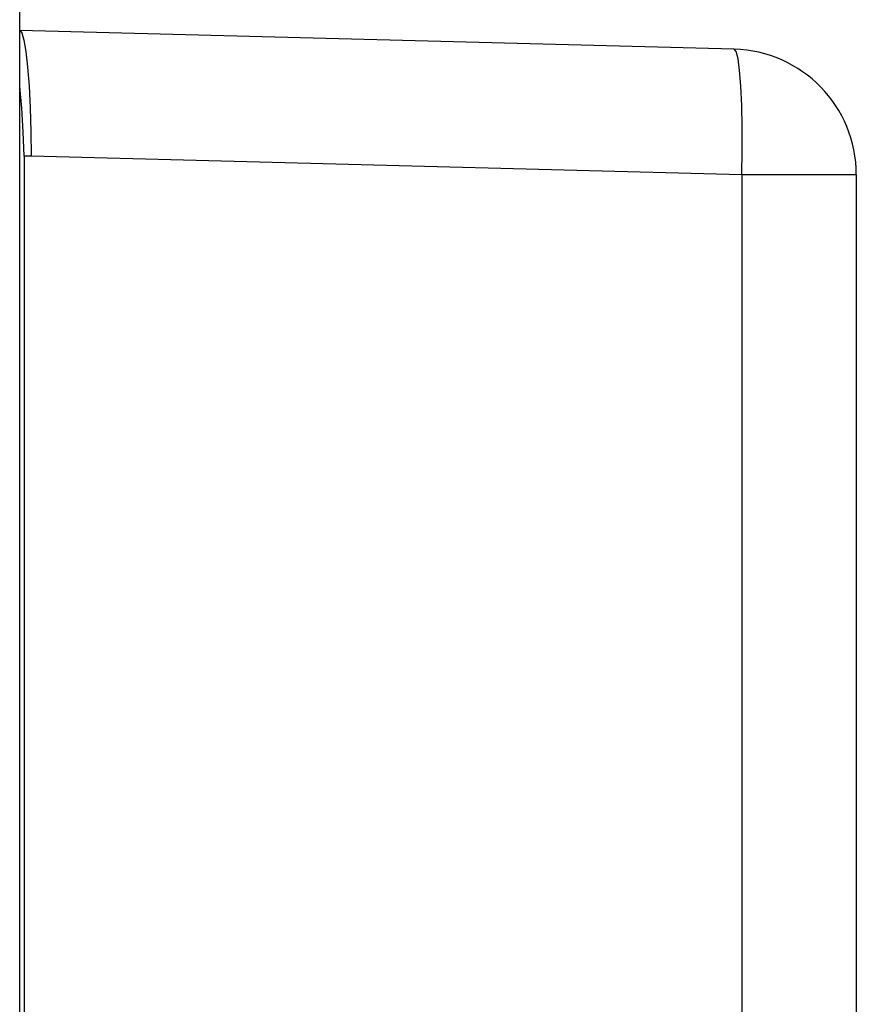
# Model space of a CAD drawing. Header units: millimetres. Extents: x -2579 to 1363, y -329 to 2298.
# Tile 121 of 256: x -480 to -472, y 1579 to 1588. Entities that reach past the tile are written whole.
import ezdxf

# ---------------------------------------------------------------- set-up
doc = ezdxf.new("R2010")
doc.units = ezdxf.units.MM
doc.header["$LTSCALE"] = 30.734
doc.layers.get('0').update_dxf_attribs({"linetype": 'CONTINUOUS'})

msp = doc.modelspace()

# ---------------------------------------------------------------- linework, layer by layer
at = {"color": 7}
for p, q in [((-480.2063, 693.3098), (-480.2063, 1677.8098)), ((-473.3749, 1588.0609), (-480.2063, 1588.2398)), ((-480.2037, 1587.7043), (-480.2063, 1587.7287)), ((-480.1629, 1587.0369), (-480.1631, 1569.9259)), ((-480.0965, 1587.0392), (-480.1629, 1587.0369)), ((-473.3017, 1586.8613), (-480.0965, 1587.0392)), ((-473.3017, 1586.8613), (-473.3017, 1574.1107)), ((-472.2063, 1586.8613), (-473.3017, 1586.8613)), ((-472.2063, 1586.8613), (-472.2063, 1574.1107))]:
    msp.add_line(p, q, dxfattribs=at)
for points in [[(-480.2063, 1588.2398), (-480.1857, 1588.2164), (-480.1658, 1588.1482), (-480.1472, 1588.0374)], [(-480.1472, 1588.0374), (-480.1308, 1587.8882), (-480.117, 1587.7066)], [(-473.3017, 1586.8613), (-473.2977, 1587.091), (-473.2977, 1587.3141), (-473.3018, 1587.5222), (-473.3101, 1587.7057), (-473.322, 1587.8561), (-473.3372, 1587.968), (-473.355, 1588.0372), (-473.3749, 1588.0609)], [(-480.1629, 1587.0369), (-480.173, 1587.2713), (-480.1868, 1587.4967), (-480.2037, 1587.7043)], [(-480.117, 1587.7066), (-480.1064, 1587.4993), (-480.0996, 1587.2739), (-480.0965, 1587.0392)]]:
    msp.add_lwpolyline(points, dxfattribs=at)
msp.add_arc((-473.4063, 1586.8613), 1.2, 0, 88.5, dxfattribs=at)

doc.saveas('drawing.dxf')
